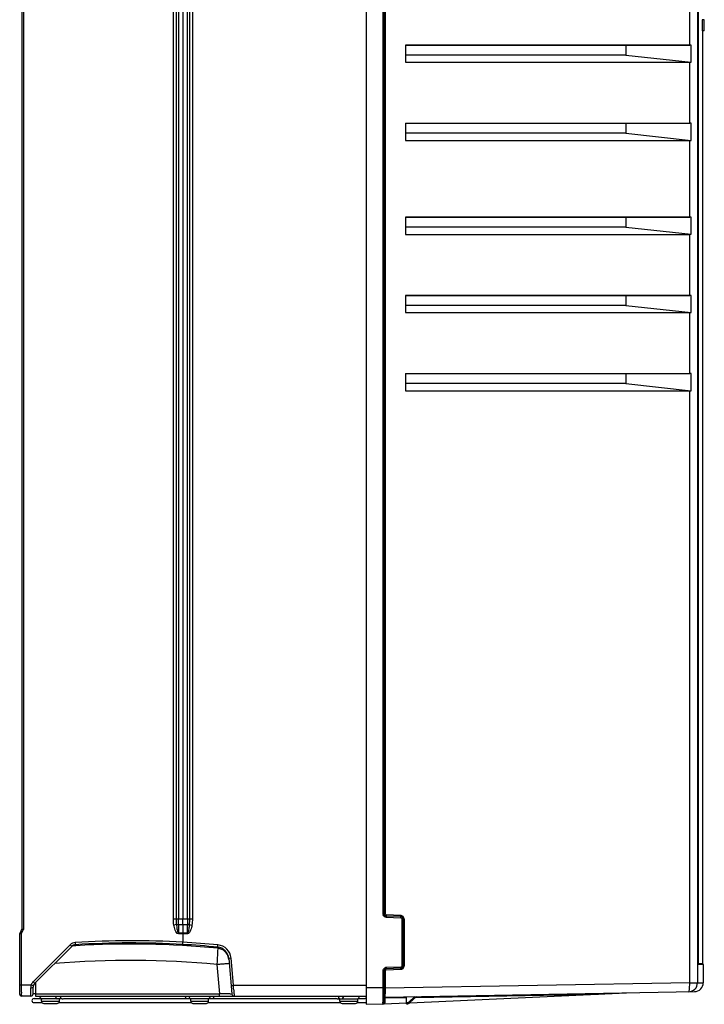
# Model space of a CAD drawing. Header units: inches. Extents: x 0 to 117, y 0 to 83.
# Tile 17 of 60: x 47 to 59, y 28 to 46. Entities that reach past the tile are written whole.
import ezdxf

# ---------------------------------------------------------------- set-up
doc = ezdxf.new("R2010")
doc.units = ezdxf.units.IN
doc.header["$LTSCALE"] = 6.431102
doc.header["$MEASUREMENT"] = 0
doc.layers.get('0').update_dxf_attribs({"linetype": 'CONTINUOUS'})

msp = doc.modelspace()

# ---------------------------------------------------------------- linework, layer by layer
at = {"color": 7, "linetype": 'CONTINUOUS'}
for p, q in [((52.8725, 55.4481), (52.8725, 28.4678)), ((58.7083, 54.707), (58.7083, 28.847)), ((53.1696, 30.0608), (53.1696, 53.7751)), ((53.1882, 53.7751), (53.1882, 30.0608)), ((53.2055, 53.7751), (53.2055, 30.0608)), ((46.8103, 53.2198), (46.8103, 29.7946)), ((46.8389, 53.2267), (46.8389, 29.7876)), ((49.4776, 29.9736), (49.4776, 53.0408)), ((49.53, 29.9736), (49.53, 53.0408)), ((49.565, 53.0407), (49.565, 29.9736)), ((49.6449, 53.0407), (49.6449, 29.9736)), ((49.7247, 29.9736), (49.7247, 53.0407)), ((49.7598, 53.0407), (49.7598, 29.9736)), ((49.8124, 53.0407), (49.8124, 29.9736)), ((58.7193, 47.1497), (58.7193, 29.1954)), ((58.5706, 45.3654), (58.5706, 46.4402)), ((58.828, 45.8103), (58.7883, 45.8103)), ((58.7883, 45.8103), (58.7883, 45.6135)), ((58.828, 45.6135), (58.828, 45.8103)), ((58.828, 45.6135), (58.7883, 45.6135)), ((58.7985, 45.6135), (58.7985, 29.1894)), ((53.567, 45.3654), (53.567, 45.0623)), ((53.567, 45.3654), (58.5706, 45.3654)), ((57.4464, 45.3632), (53.567, 45.3632)), ((58.5948, 45.3654), (57.4464, 45.3632)), ((57.4464, 45.3632), (57.4464, 45.1883)), ((58.5948, 45.0642), (58.5948, 45.3654)), ((57.4464, 45.1883), (53.567, 45.1883)), ((57.4464, 45.1883), (58.5948, 45.0642)), ((53.567, 45.0623), (58.5706, 45.0623)), ((58.5706, 43.9875), (58.5706, 45.0623)), ((53.567, 43.9875), (53.567, 43.6843)), ((53.567, 43.9875), (58.5706, 43.9875)), ((57.4464, 43.9853), (53.567, 43.9853)), ((58.5948, 43.9875), (57.4464, 43.9853)), ((57.4464, 43.9853), (57.4464, 43.8103)), ((58.5948, 43.6863), (58.5948, 43.9875)), ((57.4464, 43.8103), (53.567, 43.8103)), ((57.4464, 43.8103), (58.5948, 43.6863)), ((53.567, 43.6843), (58.5706, 43.6843)), ((58.5706, 42.3339), (58.5706, 43.6843)), ((53.567, 42.3339), (53.567, 42.0308)), ((53.567, 42.3339), (58.5706, 42.3339)), ((57.4464, 42.3317), (53.567, 42.3317)), ((58.5948, 42.3339), (57.4464, 42.3317)), ((57.4464, 42.3317), (57.4464, 42.1568)), ((58.5948, 42.0327), (58.5948, 42.3339)), ((57.4464, 42.1568), (53.567, 42.1568)), ((57.4464, 42.1568), (58.5948, 42.0327)), ((53.567, 42.0308), (58.5706, 42.0308)), ((58.5706, 40.956), (58.5706, 42.0308)), ((53.567, 40.956), (58.5706, 40.956)), ((53.567, 40.956), (53.567, 40.6528)), ((57.4464, 40.9538), (53.567, 40.9538)), ((58.5948, 40.956), (57.4464, 40.9538)), ((57.4464, 40.9538), (57.4464, 40.7788)), ((58.5948, 40.6548), (58.5948, 40.956)), ((57.4464, 40.7788), (53.567, 40.7788)), ((57.4464, 40.7788), (58.5948, 40.6548)), ((53.567, 40.6528), (58.5706, 40.6528)), ((58.5706, 39.578), (58.5706, 40.6528)), ((53.567, 39.578), (58.5706, 39.578)), ((53.567, 39.578), (53.567, 39.2749)), ((57.4464, 39.5758), (53.567, 39.5758)), ((58.5948, 39.578), (57.4464, 39.5758)), ((57.4464, 39.5758), (57.4464, 39.4009)), ((58.5948, 39.2768), (58.5948, 39.578)), ((57.4464, 39.4009), (53.567, 39.4009)), ((57.4464, 39.4009), (58.5948, 39.2768)), ((53.567, 39.2749), (58.5706, 39.2749)), ((58.5706, 28.847), (58.5706, 39.2749)), ((53.1696, 30.0608), (53.1882, 30.0608)), ((53.4831, 30.0321), (53.2245, 30.0411)), ((53.4849, 30.0124), (53.2262, 30.0215)), ((49.4776, 29.9736), (49.8124, 29.9736)), ((49.5333, 29.8725), (49.4858, 29.8638)), ((49.565, 29.8678), (49.565, 29.9736)), ((49.7247, 29.8678), (49.565, 29.8678)), ((49.565, 29.8678), (49.565, 29.7236)), ((49.6449, 29.8678), (49.6449, 29.9736)), ((49.6449, 29.8678), (49.6449, 29.7236)), ((49.7247, 29.9736), (49.7247, 29.8678)), ((49.7247, 29.7236), (49.7247, 29.8678)), ((53.2266, 30.0018), (53.4852, 29.9928)), ((53.5042, 29.9731), (53.5401, 29.9731)), ((53.5042, 29.1436), (53.5042, 29.9731)), ((53.5229, 29.9731), (53.5229, 29.1436)), ((53.5401, 29.9731), (53.5401, 29.1436)), ((46.8103, 29.7946), (46.7709, 29.7158)), ((46.7709, 28.643), (46.7709, 29.7158)), ((46.7995, 29.7089), (46.8389, 29.7876)), ((46.7995, 29.7089), (46.7995, 28.8103)), ((49.7247, 29.7236), (49.565, 29.7236)), ((49.565, 29.7236), (49.565, 29.7081)), ((49.7246, 29.7077), (49.5651, 29.7077)), ((49.6449, 29.7236), (49.6449, 29.7081)), ((49.6449, 29.7077), (49.6449, 29.562)), ((49.7247, 29.7236), (49.7246, 29.7081)), ((47.6583, 29.5167), (47.0083, 28.8666)), ((47.6874, 29.4888), (47.0373, 28.8388)), ((47.7368, 29.4988), (47.6954, 29.4961)), ((47.7349, 29.5132), (47.7357, 29.5134)), ((47.7524, 29.4998), (47.7368, 29.4988)), ((47.7486, 29.5152), (47.7511, 29.5176)), ((47.7614, 29.5003), (47.7524, 29.4998)), ((50.26, 29.455), (50.257, 29.3979)), ((50.26, 29.455), (50.2583, 29.4744)), ((50.2457, 29.1676), (50.2909, 28.6518)), ((50.453, 29.2775), (50.5079, 28.6494)), ((50.4932, 29.2809), (50.4534, 29.2775)), ((50.5351, 28.8024), (50.4932, 29.2809)), ((53.5042, 29.1436), (53.5229, 29.1436)), ((58.7194, 29.1954), (58.7193, 29.1954)), ((58.7195, 29.1894), (58.7985, 29.1894)), ((58.8066, 29.1756), (58.7211, 29.1756)), ((58.8103, 29.1694), (58.7226, 29.1694)), ((58.8103, 29.1694), (58.8103, 28.8483)), ((53.2055, 29.0559), (53.1696, 29.0559)), ((53.1696, 28.7654), (53.1696, 29.0559)), ((53.1882, 28.4927), (53.1882, 29.0559)), ((53.2055, 29.0559), (53.2055, 28.7533)), ((53.2069, 29.0893), (53.2069, 29.0559)), ((53.2245, 29.0756), (53.4831, 29.0846)), ((53.4849, 29.1043), (53.2262, 29.0952)), ((53.4852, 29.1239), (53.2266, 29.1149)), ((46.7709, 28.8103), (46.9742, 28.8103)), ((46.7995, 28.8103), (46.7995, 28.7898)), ((46.9742, 28.8103), (47.0089, 28.7997)), ((47.0089, 28.7997), (47.0124, 28.7987)), ((47.0486, 28.85), (47.0468, 28.6518)), ((50.5351, 28.8024), (52.8725, 28.8024)), ((58.5706, 28.847), (53.2055, 28.7533)), ((58.5706, 28.847), (58.7083, 28.847)), ((58.7083, 28.8483), (58.8103, 28.8483)), ((46.7995, 28.7898), (46.7996, 28.7497)), ((46.7996, 28.7497), (46.7996, 28.7121)), ((47.0075, 28.6525), (47.0085, 28.7701)), ((47.0468, 28.6518), (50.2909, 28.6518)), ((47.0468, 28.6518), (47.0468, 28.6135)), ((50.2909, 28.6135), (50.2909, 28.6518)), ((52.8725, 28.7654), (53.1696, 28.7654)), ((53.1695, 28.5489), (53.1696, 28.6205)), ((53.1696, 28.768), (53.1882, 28.768)), ((53.1696, 28.7533), (53.1696, 28.768)), ((53.1696, 28.7066), (53.1696, 28.7533)), ((53.1696, 28.6768), (53.1696, 28.7066)), ((53.1696, 28.6479), (53.1696, 28.6768)), ((53.1696, 28.6205), (53.1696, 28.6479)), ((53.1882, 28.7533), (53.2055, 28.7533)), ((53.2076, 28.5962), (58.6555, 28.6913)), ((53.6403, 28.494), (57.4592, 28.6687)), ((53.7416, 28.5898), (56.9661, 28.6461)), ((56.6924, 28.6413), (56.6924, 28.6336)), ((46.9681, 28.6135), (46.8005, 28.6135)), ((47.0229, 28.5682), (47.15, 28.5682)), ((47.0229, 28.4973), (47.1641, 28.4973)), ((47.0468, 28.6135), (52.8725, 28.6135)), ((47.5198, 28.5623), (47.1546, 28.5623)), ((47.1546, 28.5229), (47.1546, 28.5623)), ((47.1546, 28.5229), (47.4696, 28.5229)), ((47.194, 28.4835), (47.4302, 28.4835)), ((47.4601, 28.4973), (49.7922, 28.4973)), ((47.4696, 28.5229), (47.4696, 28.5623)), ((47.5487, 28.5682), (49.7782, 28.5682)), ((50.0977, 28.5623), (49.7827, 28.5623)), ((49.7827, 28.5229), (49.7827, 28.5623)), ((49.7827, 28.5229), (50.0977, 28.5229)), ((49.8221, 28.4835), (50.0583, 28.4835)), ((50.0882, 28.4973), (52.4203, 28.4973)), ((50.0977, 28.5229), (50.0977, 28.5623)), ((50.1023, 28.5682), (52.3317, 28.5682)), ((50.5471, 28.6148), (50.5472, 28.6135)), ((52.3606, 28.5623), (52.7258, 28.5623)), ((52.4109, 28.5229), (52.4109, 28.5623)), ((52.4109, 28.5229), (52.7258, 28.5229)), ((52.4502, 28.4835), (52.6864, 28.4835)), ((52.7163, 28.4973), (52.8575, 28.4973)), ((52.7258, 28.5229), (52.7258, 28.5623)), ((52.7304, 28.5682), (52.8575, 28.5682)), ((52.8725, 28.4678), (53.1882, 28.4733)), ((53.2026, 28.5765), (53.1882, 28.5765)), ((53.1882, 28.4927), (53.2026, 28.4927)), ((53.1882, 28.4733), (53.5812, 28.4913)), ((53.2026, 28.5765), (53.2026, 28.4927)), ((53.2065, 28.5804), (53.5822, 28.587)), ((53.5819, 28.4757), (53.5842, 28.6028)), ((53.5819, 28.4757), (53.5914, 28.4758)), ((53.5906, 28.4954), (53.5823, 28.4954)), ((53.7297, 28.6053), (53.6311, 28.5117)), ((53.7585, 28.6058), (53.6443, 28.4975))]:
    msp.add_line(p, q, dxfattribs=at)
for points in [[(47.6851, 29.4866), (47.6877, 29.489), (47.6921, 29.4929), (47.6967, 29.4965), (47.7014, 29.4997), (47.7061, 29.5026), (47.7108, 29.5051), (47.7155, 29.5072), (47.72, 29.509)], [(47.72, 29.509), (47.7241, 29.5105), (47.7278, 29.5116), (47.7309, 29.5124), (47.7333, 29.5129), (47.7349, 29.5132)], [(58.7211, 29.1733), (58.7211, 29.1735), (58.721, 29.174), (58.7208, 29.1748), (58.7206, 29.176), (58.7204, 29.1773), (58.7202, 29.1789), (58.72, 29.1807), (58.7198, 29.1826), (58.7197, 29.1848), (58.7195, 29.1872), (58.7194, 29.19), (58.7194, 29.1929), (58.7194, 29.1954)], [(53.2026, 28.5765), (53.2027, 28.5772), (53.2029, 28.5779), (53.2031, 28.5784), (53.2035, 28.579), (53.204, 28.5795), (53.2045, 28.5799), (53.2051, 28.5801), (53.2058, 28.5803), (53.2065, 28.5804)]]:
    msp.add_lwpolyline(points, dxfattribs=at)
for centre, radius, start, end in [((58.575, 41.8119), 3.5535, 89.68817, 90.0714), ((58.575, 40.434), 3.5535, 89.68817, 90.0714), ((58.575, 38.7804), 3.5535, 89.68817, 90.0714), ((58.575, 37.4025), 3.5535, 89.68817, 90.0714), ((58.575, 36.0245), 3.5535, 89.68817, 90.0714), ((53.228, 30.0609), 0.0584, 180.0669, 190.41551), ((53.2276, 30.0608), 0.0394, 180, 268), ((53.481, 29.9735), 0.0587, 80.23858, 87.96793), ((53.4835, 29.9731), 0.0394, 0, 88), ((50.9441, 36.1856), 6.4239, 259.3464, 259.77855), ((47.7563, 29.4186), 0.1386, 93.6627, 134.97306), ((47.7573, 29.419), 0.0988, 93.64433, 134.93675), ((47.7547, 29.4166), 0.0987, 93.5338, 104.98351), ((48.7396, 13.7721), 15.8159, 86.71864, 93.59708), ((48.7396, 13.7722), 15.7765, 86.71837, 93.59263), ((48.7261, 13.7717), 15.7582, 84.414, 93.50995), ((48.7155, 13.7815), 15.7685, 84.38508, 86.62865), ((48.7155, 13.7815), 15.808, 84.38147, 86.62913), ((50.2381, 29.2587), 0.2561, 5.04122, 84.35016), ((157.2914, 24.0435), 107.1682, 177.136179, 177.259443), ((50.237, 29.2586), 0.2168, 4.99761, 84.36342), ((50.239, 29.2396), 0.2165, 5.05145, 31.12666), ((48.7264, 13.7703), 15.4721, 84.36442, 94.98429), ((53.4835, 29.1436), 0.0394, 272, 360), ((53.4818, 29.1436), 0.0583, 352.29502, 359.98861), ((58.8142, 29.1894), 0.0157, 180, 241.1344), ((58.8032, 29.1694), 0.00709, 0, 61.13398), ((53.2276, 29.0559), 0.0394, 92, 180), ((53.2287, 29.0563), 0.0586, 92.06164, 102.37671), ((47.1795, 28.7593), 0.2116, 166.05505, 179.70351), ((47.1054, 28.7695), 0.1374, 135.0001, 162.64016), ((47.1069, 28.7692), 0.0984, 135, 179.5), ((34.5491, 27.6759), 16.0257, 3.74923, 4.03117), ((58.5508, 28.847), 0.1575, 271, 360), ((57.3331, 28.8257), 1.2376, 0.25856, 0.98357), ((57.3668, 28.8257), 1.2039, 359.07605, 0.2672), ((58.6528, 28.8487), 0.1575, 270.99996, 0.00154), ((46.8005, 28.643), 0.0295, 180.02571, 269.9949), ((46.9681, 28.6529), 0.0394, 270.00486, 359.47171), ((50.5472, 28.6528), 0.0394, 185, 270), ((62.8955, 28.7322), 9.69, 179.87521, 180.13442), ((61.4508, 28.7287), 8.2454, 180.13395, 180.27764), ((59.1453, 28.7162), 5.9399, 180.26472, 180.62438), ((47.0229, 28.5328), 0.0354, 90, 270), ((47.1723, 28.6076), 0.0453, 172.48856, 260), ((47.194, 28.5229), 0.0394, 180, 270.00259), ((47.4487, 28.6072), 0.0463, 199.03528, 208.73568), ((47.4474, 28.6065), 0.0449, 208.80217, 218.74922), ((47.4458, 28.6046), 0.0423, 238.89892, 249.2057), ((47.4302, 28.5229), 0.0394, 269.99741, 360), ((47.4519, 28.6076), 0.0453, 280, 7.51144), ((49.6219, 28.6075), 0.0779, 0.01551, 4.38837), ((49.8005, 28.6076), 0.0453, 172.48856, 260), ((49.8221, 28.5229), 0.0394, 180, 270.00259), ((50.0583, 28.5229), 0.0394, 269.99741, 360), ((50.08, 28.6076), 0.0453, 280, 7.51144), ((50.2585, 28.6075), 0.0779, 175.61141, 179.98447), ((52.4286, 28.6076), 0.0453, 172.48856, 260), ((52.4502, 28.5229), 0.0394, 180, 270.00259), ((52.4277, 28.6079), 0.0464, 339.42326, 349.22287), ((52.4292, 28.6076), 0.045, 349.18005, 359.93576), ((52.6864, 28.5229), 0.0394, 269.99741, 360), ((52.7081, 28.6076), 0.0453, 280, 7.51144), ((52.8575, 28.5328), 0.0354, 80, 90), ((52.8575, 28.5328), 0.0354, 270, 295.07673), ((53.1686, 28.4927), 0.0197, 271.00384, 359.99403), ((35.2442, 28.5934), 17.9254, 359.74189, 359.85774), ((53.2079, 28.5765), 0.0197, 91, 179.99998), ((53.5901, 28.5546), 0.0787, 270.99925, 313.49772), ((53.5909, 28.5535), 0.0579, 294.40803, 304.0344), ((53.5886, 28.5569), 0.062, 303.99392, 308.56575), ((53.5869, 28.559), 0.0647, 308.56264, 313.02722)]:
    msp.add_arc(centre, radius, start, end, dxfattribs=at)
for centre in [(58.5508, 45.2198), (58.5508, 43.8418), (58.5508, 42.1883), (58.5508, 40.8103), (58.5508, 39.4324)]:
    msp.add_ellipse(centre, major_axis=(-0.1181, 0.1181), ratio=0.8816186, start_param=-3.864159, end_param=-3.7070679, dxfattribs=at)
for points in [[(53.1979, 30.0104), (53.1841, 30.0187), (53.1735, 30.0344), (53.1706, 30.0503)], [(53.2266, 30.0018), (53.2166, 30.0021), (53.2065, 30.0052), (53.1979, 30.0104)], [(53.2245, 30.0411), (53.2173, 30.0414), (53.2095, 30.0468), (53.2069, 30.0535)], [(53.5326, 30.0019), (53.5243, 30.0167), (53.5077, 30.0284), (53.491, 30.0313)], [(49.4858, 29.8638), (49.4795, 29.9), (49.4775, 29.9369), (49.4776, 29.9736)], [(49.5333, 29.8725), (49.5306, 29.9061), (49.53, 29.9399), (49.53, 29.9736)], [(49.7598, 29.9736), (49.7598, 29.9399), (49.7592, 29.9061), (49.7565, 29.8725)], [(49.8124, 29.9736), (49.8125, 29.9369), (49.8104, 29.8999), (49.8041, 29.8637)], [(53.4852, 29.9928), (53.4924, 29.9925), (53.5003, 29.987), (53.5029, 29.9803)], [(53.5401, 29.9731), (53.5401, 29.983), (53.5374, 29.9933), (53.5326, 30.0019)], [(47.7292, 29.512), (47.7153, 29.5083), (47.7019, 29.5013), (47.691, 29.492)], [(50.3335, 29.4343), (50.3106, 29.4454), (50.2854, 29.4526), (50.26, 29.455)], [(50.4243, 29.3515), (50.4031, 29.3866), (50.3704, 29.4165), (50.3335, 29.4343)], [(53.5042, 29.1436), (53.5042, 29.1364), (53.499, 29.1284), (53.4924, 29.1255)], [(53.1696, 29.0559), (53.1696, 29.0659), (53.1723, 29.0761), (53.1772, 29.0848)], [(53.1772, 29.0848), (53.185, 29.0989), (53.2004, 29.1101), (53.2161, 29.1136)], [(53.2055, 29.0559), (53.2055, 29.065), (53.2154, 29.0752), (53.2245, 29.0756)], [(53.4831, 29.0846), (53.4932, 29.0849), (53.5036, 29.0881), (53.5122, 29.0934)], [(53.5122, 29.0934), (53.5265, 29.1023), (53.5373, 29.1191), (53.5396, 29.1358)], [(47.4023, 28.6076), (47.4023, 28.6023), (47.4033, 28.597), (47.405, 28.5921)], [(47.4125, 28.5785), (47.4157, 28.5745), (47.4196, 28.571), (47.424, 28.5684)], [(52.3991, 28.5684), (52.3949, 28.5726), (52.392, 28.5782), (52.39, 28.5839)], [(52.4119, 28.5623), (52.4071, 28.5623), (52.4024, 28.565), (52.3991, 28.5684)], [(52.4443, 28.565), (52.4561, 28.5692), (52.4668, 28.5797), (52.4712, 28.5915)], [(53.1971, 28.4737), (53.1995, 28.4774), (53.202, 28.4816), (53.202, 28.486)], [(53.5906, 28.4954), (53.5988, 28.4956), (53.6073, 28.4974), (53.6148, 28.5008)]]:
    msp.add_open_spline(points, degree=3, dxfattribs=at)
for points, knots in [([(53.2069, 30.0535), (53.2064, 30.0547), (53.2057, 30.0571), (53.2055, 30.0596), (53.2055, 30.0608)], [0, 0, 0, 0, 0.501906, 1, 1, 1, 1]), ([(53.2245, 30.0411), (53.2243, 30.0365), (53.2253, 30.0319), (53.2242, 30.0215), (53.2262, 30.0215)], [0, 0, 0, 0, 0.6982852, 1, 1, 1, 1]), ([(53.2262, 30.0215), (53.2282, 30.0214), (53.2251, 30.0108), (53.2267, 30.0064), (53.2266, 30.0018)], [0, 0, 0, 0, 0.2939972, 1, 1, 1, 1]), ([(53.4852, 29.9928), (53.4854, 29.9974), (53.4837, 30.0018), (53.4868, 30.0124), (53.4849, 30.0124)], [0, 0, 0, 0, 0.7054399, 1, 1, 1, 1]), ([(49.5651, 29.7077), (49.5365, 29.7138), (49.5027, 29.779), (49.4913, 29.8337), (49.4858, 29.8638)], [0, 0, 0, 0, 0.4888419, 1, 1, 1, 1]), ([(49.5333, 29.8725), (49.5352, 29.8469), (49.5386, 29.8073), (49.5478, 29.7595), (49.5537, 29.7292), (49.565, 29.7236)], [0, 0, 0, 0, 0.5021488, 0.7534289, 1, 1, 1, 1]), ([(49.565, 29.8678), (49.5619, 29.8678), (49.5512, 29.8683), (49.5403, 29.8697), (49.5333, 29.8725)], [0, 0, 0, 0, 0.2898552, 1, 1, 1, 1]), ([(49.8041, 29.8637), (49.7987, 29.8336), (49.7874, 29.788), (49.7645, 29.7338), (49.7394, 29.7078), (49.7246, 29.7077)], [0, 0, 0, 0, 0.5041644, 0.7560498, 1, 1, 1, 1]), ([(49.7565, 29.8725), (49.7545, 29.8717), (49.7442, 29.8686), (49.7333, 29.8678), (49.7247, 29.8678)], [0, 0, 0, 0, 0.1986418, 1, 1, 1, 1]), ([(49.7565, 29.8725), (49.7555, 29.8597), (49.7533, 29.834), (49.7488, 29.7958), (49.7433, 29.7634), (49.737, 29.7398), (49.7309, 29.7252), (49.7247, 29.7236)], [0, 0, 0, 0, 0.2500029, 0.5000512, 0.7501593, 0.8745428, 1, 1, 1, 1]), ([(53.5029, 29.9803), (53.5033, 29.9791), (53.504, 29.9768), (53.5042, 29.9743), (53.5042, 29.9731)], [0, 0, 0, 0, 0.5018833, 1, 1, 1, 1]), ([(46.7709, 29.7158), (46.7709, 29.7151), (46.7754, 29.7156), (46.7827, 29.7116), (46.7928, 29.7104), (46.7995, 29.7089)], [0, 0, 0, 0, 0.0781015, 0.2964286, 1, 1, 1, 1]), ([(46.8103, 29.7946), (46.8103, 29.7938), (46.8148, 29.7943), (46.8221, 29.7903), (46.8322, 29.7892), (46.8389, 29.7876)], [0, 0, 0, 0, 0.0781713, 0.2964466, 1, 1, 1, 1]), ([(47.6583, 29.5167), (47.6617, 29.5132), (47.6712, 29.5041), (47.6802, 29.4943), (47.6868, 29.4892)], [0, 0, 0, 0, 0.36736, 1, 1, 1, 1]), ([(47.7486, 29.5152), (47.7489, 29.5138), (47.7404, 29.515), (47.7375, 29.5134), (47.734, 29.513)], [0, 0, 0, 0, 0.2832906, 1, 1, 1, 1]), ([(47.7474, 29.5569), (47.748, 29.5478), (47.748, 29.5353), (47.7508, 29.5233), (47.7501, 29.5183), (47.7511, 29.5176)], [0, 0, 0, 0, 0.6943168, 0.906881, 1, 1, 1, 1]), ([(49.6428, 29.5228), (49.6427, 29.5239), (49.644, 29.537), (49.6442, 29.5501), (49.6449, 29.5621)], [0, 0, 0, 0, 0.0835755, 1, 1, 1, 1]), ([(50.2583, 29.4744), (50.2592, 29.4752), (50.2587, 29.4799), (50.2618, 29.492), (50.2622, 29.5045), (50.2631, 29.5136)], [0, 0, 0, 0, 0.0929603, 0.3056852, 1, 1, 1, 1]), ([(50.4614, 29.1808), (50.4613, 29.1822), (50.4528, 29.1805), (50.4434, 29.1822), (50.4222, 29.1804), (50.3963, 29.1793), (50.3639, 29.177), (50.3131, 29.1733), (50.2732, 29.17), (50.2457, 29.1676)], [0, 0, 0, 0, 0.0198687, 0.0768588, 0.169185, 0.2934221, 0.4447225, 0.6174159, 1, 1, 1, 1]), ([(58.7193, 29.1954), (58.7193, 29.1898), (58.7201, 29.1815), (58.7203, 29.1723), (58.722, 29.1698)], [0, 0, 0, 0, 0.6485774, 1, 1, 1, 1]), ([(53.2266, 29.1149), (53.2267, 29.1103), (53.2251, 29.1059), (53.2282, 29.0953), (53.2262, 29.0952)], [0, 0, 0, 0, 0.70544, 1, 1, 1, 1]), ([(53.4831, 29.0846), (53.483, 29.0892), (53.484, 29.0938), (53.4829, 29.1042), (53.4849, 29.1043)], [0, 0, 0, 0, 0.6982853, 1, 1, 1, 1]), ([(53.4852, 29.1239), (53.4854, 29.1193), (53.4837, 29.1149), (53.4868, 29.1043), (53.4849, 29.1043)], [0, 0, 0, 0, 0.7057115, 1, 1, 1, 1]), ([(53.4924, 29.1255), (53.4912, 29.125), (53.4889, 29.1243), (53.4864, 29.124), (53.4852, 29.1239)], [0, 0, 0, 0, 0.5019154, 1, 1, 1, 1]), ([(47.0083, 28.8666), (47.0115, 28.8634), (47.0209, 28.8542), (47.03, 28.8445), (47.0368, 28.8391)], [0, 0, 0, 0, 0.3446943, 1, 1, 1, 1]), ([(50.4948, 28.799), (50.495, 28.7979), (50.5011, 28.8008), (50.5074, 28.7993), (50.5205, 28.8015), (50.5297, 28.802), (50.5351, 28.8024)], [0, 0, 0, 0, 0.0847796, 0.2944795, 0.6002941, 1, 1, 1, 1]), ([(58.5536, 28.6895), (58.5571, 28.6896), (58.5621, 28.7044), (58.5659, 28.7252), (58.5694, 28.763), (58.5703, 28.7907), (58.5706, 28.8063)], [0, 0, 0, 0, 0.0875385, 0.2947659, 0.6090211, 1, 1, 1, 1]), ([(46.7996, 28.7121), (46.7997, 28.6998), (46.7999, 28.6672), (46.7995, 28.6347), (46.8004, 28.6146)], [0, 0, 0, 0, 0.3806902, 1, 1, 1, 1]), ([(46.9681, 28.6135), (46.9672, 28.6135), (46.969, 28.6191), (46.9671, 28.625), (46.968, 28.6388), (46.9674, 28.6641), (46.9678, 28.7057), (46.9678, 28.7408), (46.9679, 28.7604)], [0, 0, 0, 0, 0.0181704, 0.0718135, 0.159674, 0.2791861, 0.6000037, 1, 1, 1, 1]), ([(46.9679, 28.7604), (46.9775, 28.7603), (46.9888, 28.7612), (47.0085, 28.7654), (47.0085, 28.7701)], [0, 0, 0, 0, 0.6733343, 1, 1, 1, 1]), ([(47.0468, 28.6518), (47.0418, 28.6518), (47.0328, 28.652), (47.0197, 28.6513), (47.0137, 28.653), (47.0075, 28.6515), (47.0075, 28.6525)], [0, 0, 0, 0, 0.3821685, 0.7070411, 0.9233476, 1, 1, 1, 1]), ([(50.5079, 28.6494), (50.5081, 28.648), (50.4989, 28.651), (50.4902, 28.6482), (50.4684, 28.6499), (50.4425, 28.6495), (50.4097, 28.6502), (50.3587, 28.6507), (50.3185, 28.6514), (50.2909, 28.6518)], [0, 0, 0, 0, 0.0192257, 0.076233, 0.1688505, 0.2934753, 0.4451038, 0.6179143, 1, 1, 1, 1]), ([(50.5404, 28.7238), (50.5414, 28.7102), (50.5436, 28.6738), (50.5466, 28.6375), (50.5471, 28.6148)], [0, 0, 0, 0, 0.3750036, 1, 1, 1, 1]), ([(53.2076, 28.5962), (53.2064, 28.5961), (53.2081, 28.6039), (53.2057, 28.6118), (53.2065, 28.6306), (53.2059, 28.6437), (53.2058, 28.6515)], [0, 0, 0, 0, 0.0664984, 0.2614863, 0.577213, 1, 1, 1, 1]), ([(56.6924, 28.6413), (56.6923, 28.6431), (56.692, 28.6452), (56.693, 28.6548), (56.6932, 28.6528)], [0, 0, 0, 0, 0.4748739, 1, 1, 1, 1]), ([(47.4904, 28.5839), (47.4895, 28.5813), (47.486, 28.5729), (47.4792, 28.5649), (47.473, 28.563)], [0, 0, 0, 0, 0.2983672, 1, 1, 1, 1]), ([(47.5198, 28.5623), (47.5217, 28.5623), (47.5315, 28.5641), (47.5408, 28.5682), (47.5487, 28.5682)], [0, 0, 0, 0, 0.1950696, 1, 1, 1, 1]), ([(49.6868, 28.5682), (49.6889, 28.5703), (49.6972, 28.5818), (49.6998, 28.5965), (49.6998, 28.6076)], [0, 0, 0, 0, 0.2131989, 1, 1, 1, 1]), ([(50.1806, 28.6076), (50.1806, 28.6036), (50.1817, 28.5898), (50.1865, 28.5752), (50.1936, 28.5682)], [0, 0, 0, 0, 0.2812123, 1, 1, 1, 1]), ([(52.3606, 28.5623), (52.3587, 28.5623), (52.3489, 28.564), (52.3396, 28.5682), (52.3317, 28.5682)], [0, 0, 0, 0, 0.1949762, 1, 1, 1, 1]), ([(53.1689, 28.473), (53.1697, 28.4733), (53.168, 28.4779), (53.1698, 28.4843), (53.169, 28.4973), (53.1694, 28.5069), (53.1694, 28.5127)], [0, 0, 0, 0, 0.0647061, 0.2552311, 0.5687983, 1, 1, 1, 1]), ([(53.202, 28.486), (53.202, 28.4869), (53.2018, 28.4889), (53.201, 28.4907), (53.2006, 28.4915)], [0, 0, 0, 0, 0.4793519, 1, 1, 1, 1]), ([(53.5914, 28.4955), (53.5918, 28.4909), (53.5893, 28.4866), (53.5934, 28.4759), (53.5914, 28.4758)], [0, 0, 0, 0, 0.7071921, 1, 1, 1, 1]), ([(53.6443, 28.4974), (53.6456, 28.4988), (53.6355, 28.5039), (53.6342, 28.5084), (53.6311, 28.5117)], [0, 0, 0, 0, 0.2921735, 1, 1, 1, 1])]:
    msp.add_open_spline(points, degree=3, knots=knots, dxfattribs=at)

doc.saveas('drawing.dxf')
